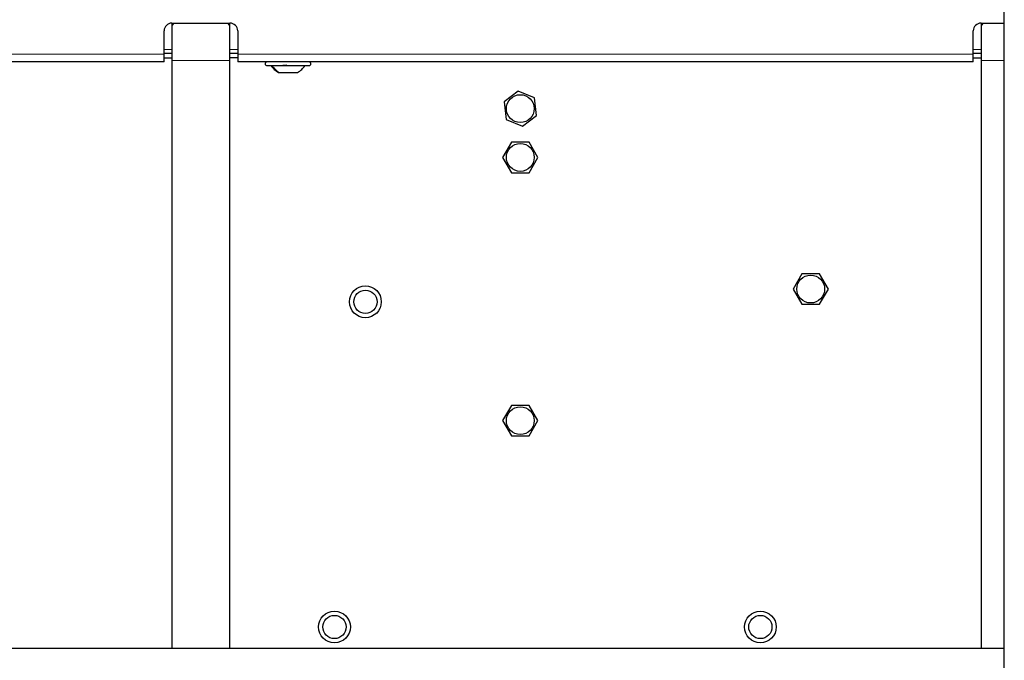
# Paper-space layout 'Blatt3' of a CAD drawing. Header units: millimetres. Extents: x 5 to 418, y 2 to 292.
# Tile 81 of 93: x 335 to 377, y 114 to 141. Entities that reach past the tile are written whole.
import ezdxf

# ---------------------------------------------------------------- set-up
doc = ezdxf.new("R2010")
doc.units = ezdxf.units.MM

psp = doc.layouts.new('Blatt3')

# ---------------------------------------------------------------- linework, layer by layer
at = {"color": 7, "linetype": 'Continuous', "lineweight": 25}
for p, q in [((377.1489, 100.1063), (377.1489, 260.1063)), ((341.3156, 141.1897), (341.3156, 141.0041)), ((341.3156, 141.1897), (343.8156, 141.1897)), ((343.8156, 141.0041), (343.8156, 141.1897)), ((376.1489, 141.1897), (376.1489, 141.0041)), ((376.1489, 141.1897), (377.1489, 141.1897)), ((340.9822, 139.8563), (340.9822, 140.8563)), ((341.3156, 141.0041), (341.3156, 139.579)), ((343.8156, 139.579), (343.8156, 141.0041)), ((344.1489, 140.8563), (344.1489, 139.8563)), ((375.8156, 139.8563), (375.8156, 140.8563)), ((376.1489, 141.0041), (376.1489, 139.579)), ((340.9822, 139.8897), (341.3156, 139.8897)), ((343.8156, 139.8897), (344.1489, 139.8897)), ((375.8156, 139.8897), (376.1489, 139.8897)), ((340.9822, 139.523), (315.4822, 139.523)), ((340.9822, 139.523), (340.9822, 139.8563)), ((340.9822, 139.6897), (341.3156, 139.6897)), ((341.3156, 139.579), (341.3156, 114.273)), ((344.1489, 139.6897), (343.8156, 139.6897)), ((343.8156, 114.273), (343.8156, 139.579)), ((344.1489, 139.8563), (344.1489, 139.523)), ((375.8156, 139.523), (344.1489, 139.523)), ((375.8156, 139.523), (375.8156, 139.8563)), ((375.8156, 139.6897), (376.1489, 139.6897)), ((376.1489, 139.579), (376.1489, 114.273)), ((345.4156, 139.3563), (345.4842, 139.3563)), ((345.4842, 139.3563), (347.2156, 139.3563)), ((345.9032, 139.0647), (345.9345, 139.0647)), ((345.9345, 139.0647), (346.7281, 139.0647)), ((356.2166, 138.26), (355.6134, 137.7975)), ((356.9188, 137.9689), (356.2166, 138.26)), ((355.6134, 137.7975), (355.7123, 137.0438)), ((357.0178, 137.2151), (356.9188, 137.9689)), ((355.7123, 137.0438), (356.4145, 136.7526)), ((356.4145, 136.7526), (357.0178, 137.2151)), ((355.9355, 136.0647), (355.5554, 135.4063)), ((356.6957, 136.0647), (355.9355, 136.0647)), ((357.0758, 135.4063), (356.6957, 136.0647)), ((355.5554, 135.4063), (355.9355, 134.748)), ((356.6957, 134.748), (357.0758, 135.4063)), ((355.9355, 134.748), (356.6957, 134.748)), ((368.4355, 130.398), (368.0554, 129.7397)), ((369.1957, 130.398), (368.4355, 130.398)), ((369.5758, 129.7397), (369.1957, 130.398)), ((368.0554, 129.7397), (368.4355, 129.0813)), ((369.1957, 129.0813), (369.5758, 129.7397)), ((368.4355, 129.0813), (369.1957, 129.0813)), ((355.9355, 124.7313), (355.5554, 124.073)), ((356.6957, 124.7313), (355.9355, 124.7313)), ((357.0758, 124.073), (356.6957, 124.7313)), ((355.5554, 124.073), (355.9355, 123.4147)), ((356.6957, 123.4147), (357.0758, 124.073)), ((355.9355, 123.4147), (356.6957, 123.4147)), ((315.4822, 114.273), (377.1489, 114.273))]:
    psp.add_line(p, q, dxfattribs=at)
at = {"color": 7, "linetype": 'Continuous', "lineweight": 18}
for p, q in [((341.3156, 140.0563), (340.9822, 140.0563)), ((344.1489, 140.0563), (343.8156, 140.0563)), ((376.1489, 140.0563), (375.8156, 140.0563)), ((340.9822, 139.8563), (315.4822, 139.8563)), ((343.8156, 139.579), (341.3156, 139.579)), ((375.8156, 139.8563), (344.1489, 139.8563)), ((377.1489, 139.579), (376.1489, 139.579))]:
    psp.add_line(p, q, dxfattribs=at)
at = {"color": 7, "linetype": 'Continuous', "lineweight": 25}
for centre, radius in [((356.3156, 137.5063), 0.6), ((356.3156, 135.4063), 0.6), ((368.8156, 129.7397), 0.6), ((349.6489, 129.1897), 0.6833), ((349.6489, 129.1897), 0.5), ((356.3156, 124.073), 0.6), ((348.3156, 115.1897), 0.6833), ((366.6489, 115.1897), 0.6833), ((348.3156, 115.1897), 0.5), ((366.6489, 115.1897), 0.5)]:
    psp.add_circle(centre, radius, dxfattribs=at)
for centre, radius, start, end in [((341.3156, 140.8563), 0.3333, 90, 180), ((343.8156, 140.8563), 0.3333, 0, 90), ((376.1489, 140.8563), 0.3333, 90, 180), ((345.4156, 139.4397), 0.0833, 90, 270), ((347.2156, 139.4397), 0.0833, 270, 90)]:
    psp.add_arc(centre, radius, start, end, dxfattribs=at)
at = {"color": 7, "linetype": 'Continuous', "lineweight": 18}
for centre, start, end in [((341.5704, 140.9681), 120.59098, 171.95852), ((343.5607, 140.9681), 8.04148, 59.40902), ((376.4038, 140.9681), 120.59098, 171.95852)]:
    psp.add_arc(centre, 0.2574, start, end, dxfattribs=at)
at = {"color": 7, "linetype": 'Continuous', "lineweight": 25}
for points, knots in [([(345.5824, 139.3563), (345.6275, 139.2985), (345.7177, 139.1829), (345.8413, 139.1041), (345.9032, 139.0647)], [0, 0, 0, 0, 0.5, 1, 1, 1, 1]), ([(346.2614, 139.3849), (346.2563, 139.381), (346.2459, 139.3732), (346.2233, 139.364), (346.1977, 139.3578), (346.1715, 139.3556), (346.1489, 139.3578), (346.1331, 139.3639), (346.1249, 139.3731), (346.1261, 139.3809), (346.1266, 139.3849)], [0, 0, 0, 0, 0.1252217, 0.2494831, 0.3743256, 0.4990628, 0.6238964, 0.749388, 0.8744406, 1, 1, 1, 1]), ([(346.728, 139.0647), (346.7898, 139.1041), (346.9134, 139.1829), (347.0037, 139.2985), (347.0488, 139.3563)], [0, 0, 0, 0, 0.5, 1, 1, 1, 1])]:
    psp.add_open_spline(points, degree=3, knots=knots, dxfattribs=at)
at = {"color": 7, "linetype": 'Continuous', "lineweight": 18}
psp.add_open_spline([(345.6382, 139.3563), (345.6798, 139.2985), (345.7632, 139.1829), (345.8774, 139.1041), (345.9345, 139.0647)], degree=3, dxfattribs=at)

doc.saveas('drawing.dxf')
